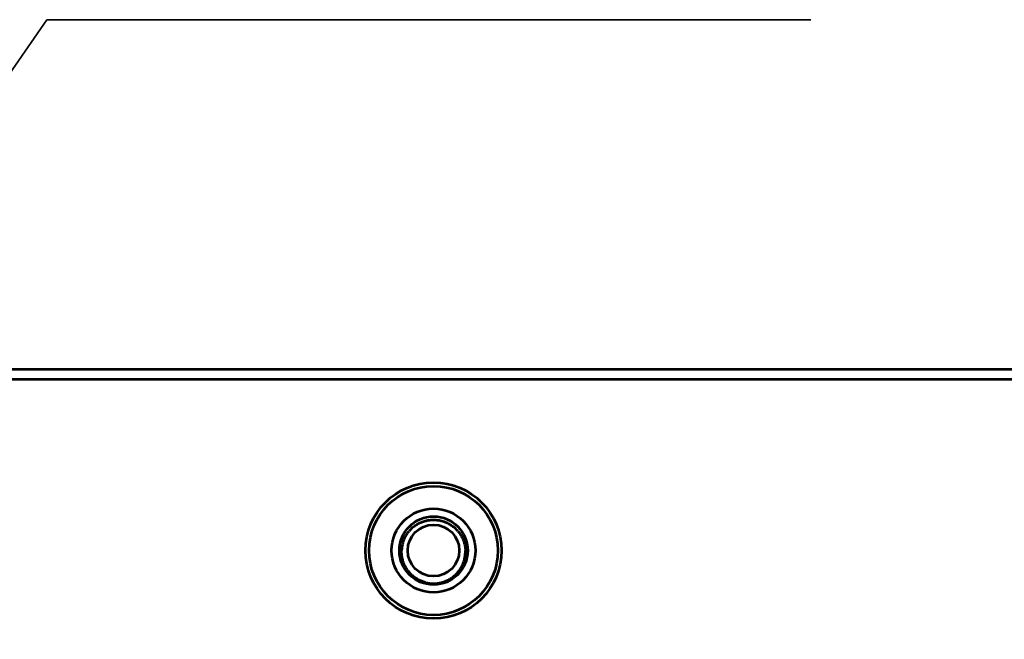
# Model space of a CAD drawing. Header units: millimetres. Extents: x 0 to 820, y 0 to 1200.
# Tile 66 of 81: x 357 to 407, y 948 to 980. Entities that reach past the tile are written whole.
import ezdxf

# ---------------------------------------------------------------- set-up
doc = ezdxf.new("R2010")
doc.units = ezdxf.units.MM
doc.header["$MEASUREMENT"] = 0
doc.layers.add('Layer 1', color=7, linetype='Continuous', lineweight=0)

# ---------------------------------------------------------------- blocks, each defined once
blk = doc.blocks.new('Block_3')
at = {"layer": 'Layer 1', "color": 18, "lineweight": 53, "true_color": 0x010101}
blk.add_line((596.49, 961.528), (70.99, 961.528), dxfattribs=at)
for points in [[(376.728, 954.1), (376.737, 954.108), (376.775, 954.137), (376.814, 954.164), (376.852, 954.191), (376.892, 954.216), (376.932, 954.24), (376.973, 954.263), (377.014, 954.284), (377.057, 954.305), (377.101, 954.324), (377.145, 954.343), (377.19, 954.359), (377.236, 954.375), (377.282, 954.39), (377.317, 954.4), (377.364, 954.412), (377.411, 954.422), (377.458, 954.431), (377.506, 954.439), (377.553, 954.446), (377.6, 954.451), (377.647, 954.454), (377.693, 954.457), (377.74, 954.457)], [(377.74, 954.457), (377.787, 954.456), (377.834, 954.454), (377.881, 954.451), (377.929, 954.446), (377.976, 954.44), (378.023, 954.432), (378.024, 954.431), (378.072, 954.423), (378.118, 954.412), (378.164, 954.4), (378.21, 954.387), (378.255, 954.372)], [(378.255, 954.372), (378.299, 954.357), (378.344, 954.34), (378.387, 954.321), (378.431, 954.301), (378.474, 954.28), (378.516, 954.258), (378.557, 954.234), (378.598, 954.21), (378.638, 954.184), (378.677, 954.157), (378.715, 954.128), (378.752, 954.1)], [(376.192, 953.294), (376.206, 953.338), (376.221, 953.383), (376.237, 953.427), (376.255, 953.471), (376.274, 953.515), (376.295, 953.558), (376.317, 953.601), (376.323, 953.612), (376.346, 953.654), (376.371, 953.695), (376.396, 953.735), (376.423, 953.774), (376.451, 953.813), (376.479, 953.85), (376.509, 953.886)], [(378.97, 953.886), (378.997, 953.854), (379.026, 953.816), (379.054, 953.778), (379.08, 953.74), (379.106, 953.7), (379.13, 953.66), (379.153, 953.619), (379.175, 953.578), (379.196, 953.535), (379.215, 953.491), (379.233, 953.447), (379.251, 953.403), (379.266, 953.357), (379.281, 953.311), (379.289, 953.283), (379.301, 953.236), (379.312, 953.189), (379.322, 953.143), (379.33, 953.096), (379.337, 953.049), (379.342, 953.002), (379.346, 952.956), (379.348, 952.909)], [(376.457, 951.881), (376.452, 951.888), (376.423, 951.927), (376.397, 951.966), (376.371, 952.006), (376.347, 952.046), (376.324, 952.086), (376.302, 952.128), (376.282, 952.17), (376.263, 952.213), (376.245, 952.257), (376.228, 952.301), (376.212, 952.346), (376.198, 952.392), (376.185, 952.439), (376.173, 952.485), (376.173, 952.486), (376.163, 952.533), (376.154, 952.58), (376.146, 952.628), (376.14, 952.675), (376.136, 952.723), (376.132, 952.77), (376.131, 952.817), (376.13, 952.863), (376.131, 952.909)], [(379.022, 951.881), (379.028, 951.888), (379.056, 951.927), (379.083, 951.966), (379.108, 952.005), (379.132, 952.046), (379.155, 952.086), (379.177, 952.128), (379.197, 952.17), (379.216, 952.213), (379.235, 952.257), (379.251, 952.301), (379.267, 952.346), (379.281, 952.392), (379.294, 952.439), (379.306, 952.485), (379.306, 952.486), (379.317, 952.533), (379.325, 952.58), (379.333, 952.628), (379.339, 952.675), (379.344, 952.723), (379.347, 952.77), (379.349, 952.817), (379.349, 952.863), (379.348, 952.909)], [(377.328, 951.298), (377.323, 951.3), (377.278, 951.313), (377.232, 951.327), (377.187, 951.342), (377.143, 951.359), (377.1, 951.377), (377.056, 951.397), (377.013, 951.418), (376.971, 951.44), (376.929, 951.463), (376.909, 951.475), (376.868, 951.501), (376.829, 951.527), (376.789, 951.555), (376.752, 951.583), (376.715, 951.613), (376.679, 951.643)], [(378.151, 951.298), (378.156, 951.3), (378.201, 951.312), (378.247, 951.327), (378.292, 951.342), (378.336, 951.359), (378.38, 951.377), (378.423, 951.397), (378.466, 951.418), (378.508, 951.44), (378.55, 951.463), (378.57, 951.475), (378.611, 951.501), (378.651, 951.527), (378.69, 951.555), (378.728, 951.583), (378.764, 951.612), (378.8, 951.643)]]:
    blk.add_lwpolyline(points, dxfattribs=at)
for points in [[(381.173, 952.909), (381.173, 954.806), (379.636, 956.343), (377.74, 956.343), (375.843, 956.343), (374.306, 954.806), (374.306, 952.909), (374.306, 951.013), (375.843, 949.476), (377.74, 949.476), (379.636, 949.476), (381.173, 951.013), (381.173, 952.909)], [(380.99, 952.909), (380.99, 954.704), (379.534, 956.159), (377.74, 956.159), (375.944, 956.159), (374.49, 954.704), (374.49, 952.909), (374.49, 951.114), (375.944, 949.659), (377.74, 949.659), (379.534, 949.659), (380.99, 951.114), (380.99, 952.909)], [(379.855, 952.909), (379.855, 954.077), (378.908, 955.025), (377.74, 955.025), (376.571, 955.025), (375.625, 954.077), (375.625, 952.909), (375.625, 951.741), (376.571, 950.794), (377.74, 950.794), (378.908, 950.794), (379.855, 951.741), (379.855, 952.909)], [(379.462, 952.909), (379.462, 953.86), (378.691, 954.632), (377.74, 954.632), (376.788, 954.632), (376.017, 953.86), (376.017, 952.909), (376.017, 951.958), (376.788, 951.187), (377.74, 951.187), (378.691, 951.187), (379.462, 951.958), (379.462, 952.909)], [(379.04, 952.909), (379.04, 953.627), (378.458, 954.209), (377.74, 954.209), (377.022, 954.209), (376.44, 953.627), (376.44, 952.909), (376.44, 952.191), (377.022, 951.609), (377.74, 951.609), (378.458, 951.609), (379.04, 952.191), (379.04, 952.909)]]:
    blk.add_open_spline(points, degree=3, knots=[0, 0, 0, 0, 1, 1, 1, 2, 2, 2, 3, 3, 3, 4, 4, 4, 4], dxfattribs=at)
for points in [[(376.728, 954.1), (376.648, 954.036), (376.575, 953.964), (376.509, 953.886)], [(378.97, 953.886), (378.904, 953.964), (378.831, 954.035), (378.752, 954.1)], [(376.192, 953.294), (376.156, 953.169), (376.136, 953.04), (376.131, 952.909)], [(376.457, 951.881), (376.522, 951.794), (376.597, 951.715), (376.679, 951.643)], [(378.8, 951.643), (378.882, 951.715), (378.957, 951.794), (379.022, 951.881)], [(377.328, 951.298), (377.462, 951.263), (377.601, 951.245), (377.74, 951.245)], [(377.74, 951.245), (377.878, 951.245), (378.017, 951.263), (378.151, 951.298)]]:
    blk.add_open_spline(points, degree=3, dxfattribs=at)
blk = doc.blocks.new('Block_33')
at = {"layer": 'Layer 1', "color": 250, "lineweight": 35, "true_color": 0x1d1d1b}
for p, q in [((303.094, 900.233), (358.242, 979.661)), ((358.242, 979.661), (396.763, 979.661))]:
    blk.add_line(p, q, dxfattribs=at)
at = {"layer": 'Layer 1', "color": 18, "lineweight": 53, "true_color": 0x010101}
blk.add_line((70.94, 962.044), (596.54, 962.044), dxfattribs=at)

msp = doc.modelspace()

# ---------------------------------------------------------------- block references
at = {"layer": 'Layer 1'}
for name in ['Block_3', 'Block_33']:
    msp.add_blockref(name, (0, 0), dxfattribs=at)

doc.saveas('drawing.dxf')
